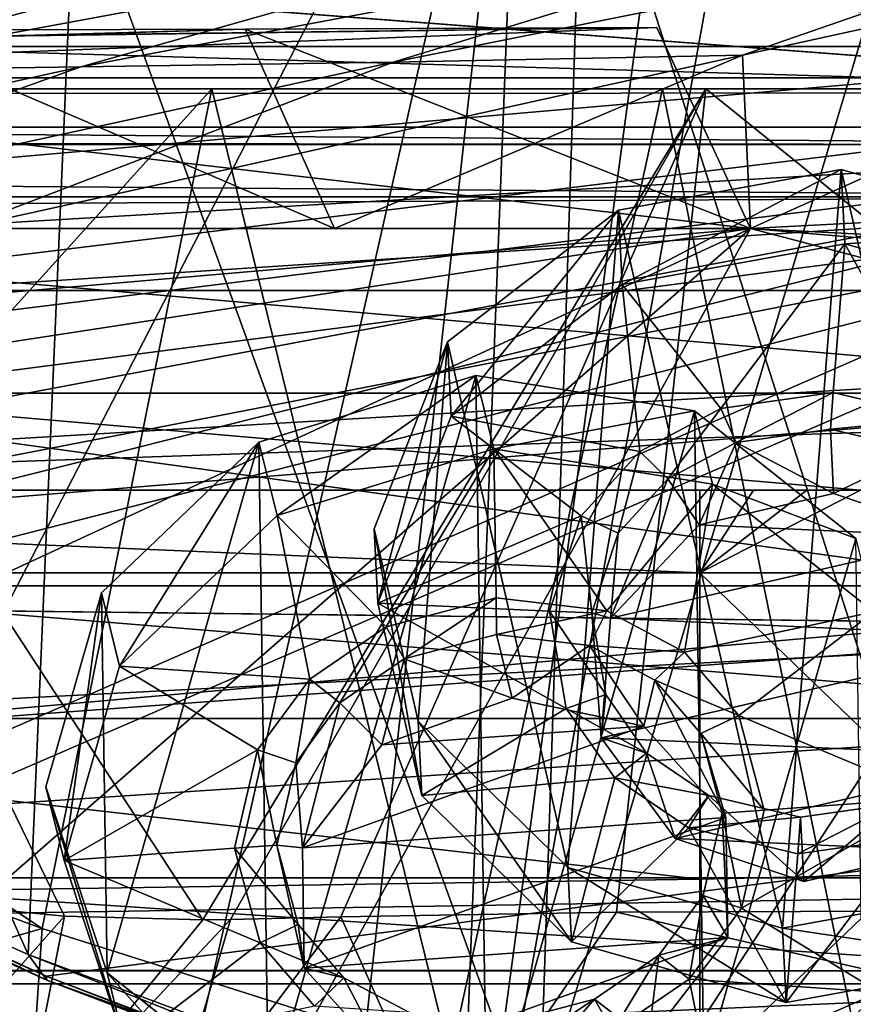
# Model space of a CAD drawing. Header units: metres. Extents: x -1004 to 0, y -808 to 0.
# Tile 83 of 160: x -569 to -527, y -98 to -49. Entities that reach past the tile are written whole.
import ezdxf

# ---------------------------------------------------------------- set-up
doc = ezdxf.new("R2010")
doc.units = ezdxf.units.M

msp = doc.modelspace()

# ---------------------------------------------------------------- linework, layer by layer
at = {"layer": 'None'}
for points in [[(-491.15625, -116.577606, 1985.75293), (-546.876587, -118.072487, 1979.189331), (-486.961456, -26.276386, 1933.765869)], [(-486.961456, -26.276386, 1933.765869), (-546.876587, -118.072487, 1979.189331), (-519.606262, -26.977951, 1930.408691)], [(-546.876587, -118.072487, 1979.189331), (-530.486938, -27.4517, 1928.910156), (-519.606262, -26.977951, 1930.408691)], [(-546.876587, -118.072487, 1979.189331), (-534.724548, -27.63625, 1928.327026), (-530.486938, -27.4517, 1928.910156)], [(-543.370056, -28.105516, 1926.987183), (-534.724548, -27.63625, 1928.327026), (-546.876587, -118.072487, 1979.189331)], [(-563.828979, -118.351624, 1976.31604), (-587.837097, -114.055832, 1971.532593), (-543.370056, -28.105516, 1926.987183)], [(-543.370056, -28.105516, 1926.987183), (-587.837097, -114.055832, 1971.532593), (-573.681213, -30.273012, 1923.938354)], [(-553.376404, -118.378174, 1978.136597), (-563.828979, -118.351624, 1976.31604), (-543.370056, -28.105516, 1926.987183)], [(-553.376404, -118.378174, 1978.136597), (-543.370056, -28.105516, 1926.987183), (-546.876587, -118.072487, 1979.189331)], [(-516.103577, -113.043777, 1549.877075), (-540.365723, -37.208141, 1504.852417), (-514.229553, -34.492359, 1504.564087)], [(-542.590515, -105.167236, 1544.025391), (-565.839478, -41.072617, 1505.358643), (-540.365723, -37.208141, 1504.852417)], [(-516.103577, -113.043777, 1549.877075), (-542.590515, -105.167236, 1544.025391), (-540.365723, -37.208141, 1504.852417)], [(-568.185486, -95.664284, 1536.789795), (-590.469238, -45.978783, 1506.066406), (-565.839478, -41.072617, 1505.358643)], [(-542.590515, -105.167236, 1544.025391), (-568.185486, -95.664284, 1536.789795), (-565.839478, -41.072617, 1505.358643)], [(-943.0271, -42.2672, 2063.060059), (-943.0271, -52.26717, 2063.060059), (-61.027081, -42.267323, 2063.060059)], [(-61.027081, -42.267323, 163.059998), (-61.026958, -52.26717, 163.059998), (-943.0271, -42.2672, 163.059998)], [(-943.0271, -42.2672, 163.059998), (-61.026958, -52.26717, 163.059998), (-943.0271, -52.26717, 163.059998)], [(-943.0271, -52.26717, 2063.060059), (-61.026958, -52.26717, 2063.060059), (-61.027081, -42.267323, 2063.060059)], [(-531.962463, -59.26767, 664.851257), (-493.932129, -42.133965, 665.300049), (-532.367065, -50.582142, 752.126038)], [(-532.367065, -50.582142, 752.126038), (-493.932129, -42.133965, 665.300049), (-510.966644, -43.151928, 752.164856)], [(-531.962463, -59.26767, 664.851257), (-249.112656, -44.404568, 665.240845), (-493.932129, -42.133965, 665.300049)], [(-549.880676, -50.922192, 840.530823), (-510.966644, -43.151928, 752.164856), (-526.936462, -43.882565, 840.587891)], [(-549.880676, -50.922192, 840.530823), (-532.367065, -50.582142, 752.126038), (-510.966644, -43.151928, 752.164856)], [(-565.556519, -51.155064, 929.404419), (-526.936462, -43.882565, 840.587891), (-541.646301, -44.393211, 929.501648)], [(-565.556519, -51.155064, 929.404419), (-549.880676, -50.922192, 840.530823), (-526.936462, -43.882565, 840.587891)], [(-579.284485, -51.357437, 1018.679382), (-541.646301, -44.393211, 929.501648), (-554.943909, -44.781681, 1018.80188)], [(-579.284485, -51.357437, 1018.679382), (-565.556519, -51.155064, 929.404419), (-541.646301, -44.393211, 929.501648)], [(-249.112656, -44.404568, 665.240845), (-531.962463, -59.26767, 664.851257), (-202.874207, -76.227615, 664.407471)], [(-554.943909, -44.781681, 1018.80188), (-566.714172, -45.04195, 1108.377075), (-590.998535, -51.500629, 1108.280396)], [(-590.998535, -51.500629, 1108.280396), (-579.284485, -51.357437, 1018.679382), (-554.943909, -44.781681, 1018.80188)], [(-566.714172, -45.04195, 1108.377075), (-600.585144, -51.613518, 1198.142944), (-590.998535, -51.500629, 1108.280396)], [(-566.714172, -45.04195, 1108.377075), (-576.741516, -45.189137, 1198.142944), (-600.585144, -51.613518, 1198.142944)], [(-568.185486, -95.664284, 1536.789795), (-592.798096, -84.690819, 1528.295776), (-590.469238, -45.978783, 1506.066406)], [(-637.780579, -48.406116, 1607.5177), (-349.237091, -56.875664, 1607.294556), (-354.224518, -48.323433, 1607.518677)], [(-637.81189, -58.361294, 1607.256836), (-349.237091, -56.875664, 1607.294556), (-637.780579, -48.406116, 1607.5177)], [(-536.658386, -49.186813, 665.115295), (-598.609192, -51.553875, 665.053223), (-531.962463, -59.26767, 664.851257)], [(-598.609192, -51.553875, 665.053223), (-536.658386, -49.186813, 665.115295), (-568.627563, -49.596165, 669.21405)], [(-557.3125, -49.267498, 751.752747), (-593.479553, -50.364639, 784.363281), (-569.648926, -49.626377, 673.613342)], [(-557.3125, -49.267498, 751.752747), (-575.970032, -49.323639, 840.123596), (-593.479553, -50.364639, 784.363281)], [(-557.3125, -49.267498, 751.752747), (-552.836975, -59.267281, 752.076111), (-575.970032, -49.323639, 840.123596)], [(-552.836975, -59.267281, 752.076111), (-571.608765, -59.26725, 840.505432), (-575.970032, -49.323639, 840.123596)], [(-536.658386, -49.186813, 665.115295), (-569.648926, -49.626377, 673.613342), (-568.627563, -49.596165, 669.21405)], [(-536.658386, -49.186813, 665.115295), (-557.3125, -49.267498, 751.752747), (-569.648926, -49.626377, 673.613342)], [(-536.658386, -49.186813, 665.115295), (-531.962463, -59.26767, 664.851257), (-557.3125, -49.267498, 751.752747)], [(-531.962463, -59.26767, 664.851257), (-552.836975, -59.267281, 752.076111), (-557.3125, -49.267498, 751.752747)], [(-571.608765, -59.26725, 840.505432), (-532.367065, -50.582142, 752.126038), (-549.880676, -50.922192, 840.530823)], [(-571.608765, -59.26725, 840.505432), (-552.836975, -59.267281, 752.076111), (-532.367065, -50.582142, 752.126038)], [(-552.836975, -59.267281, 752.076111), (-531.962463, -59.26767, 664.851257), (-532.367065, -50.582142, 752.126038)], [(-602.270325, -59.267185, 1018.670715), (-565.556519, -51.155064, 929.404419), (-579.284485, -51.357437, 1018.679382)], [(-602.270325, -59.267185, 1018.670715), (-588.097656, -59.249554, 929.388733), (-565.556519, -51.155064, 929.404419)], [(-588.097656, -59.249554, 929.388733), (-549.880676, -50.922192, 840.530823), (-565.556519, -51.155064, 929.404419)], [(-588.097656, -59.249554, 929.388733), (-571.608765, -59.26725, 840.505432), (-549.880676, -50.922192, 840.530823)], [(-598.609192, -51.553875, 665.053223), (-659.932678, -70.278816, 664.562744), (-531.962463, -59.26767, 664.851257)], [(-782.598877, -52.26717, 2039.088379), (-481.596069, -52.26717, 2033.802246), (-943.0271, -52.26717, 2063.060059)], [(-481.596069, -52.26717, 2033.802246), (-428.863464, -52.26717, 2035.059937), (-943.0271, -52.26717, 2063.060059)], [(-943.0271, -52.26717, 2063.060059), (-428.863464, -52.26717, 2035.059937), (-61.026958, -52.26717, 2063.060059)], [(-61.026958, -52.26717, 163.059998), (-407.772705, -52.26717, 179.05925), (-943.0271, -52.26717, 163.059998)], [(-407.772705, -52.26717, 179.05925), (-428.346069, -52.26717, 179.737396), (-943.0271, -52.26717, 163.059998)], [(-943.0271, -52.26717, 163.059998), (-428.346069, -52.26717, 179.737396), (-449.178162, -52.26717, 181.812668)], [(-449.178162, -52.26717, 181.812668), (-470.251709, -52.26717, 185.372299), (-943.0271, -52.26717, 163.059998)], [(-470.251709, -52.26717, 185.372299), (-763.151001, -52.26717, 196.518036), (-943.0271, -52.26717, 163.059998)], [(-710.175232, -52.26717, 2028.442627), (-534.209045, -52.26717, 2030.036865), (-782.598877, -52.26717, 2039.088379)], [(-534.209045, -52.26717, 2030.036865), (-481.596069, -52.26717, 2033.802246), (-782.598877, -52.26717, 2039.088379)], [(-470.251709, -52.26717, 185.372299), (-491.851715, -52.26717, 190.612167), (-763.151001, -52.26717, 196.518036)], [(-491.851715, -52.26717, 190.612167), (-735.55072, -52.26717, 199.387146), (-763.151001, -52.26717, 196.518036)], [(-735.55072, -52.26717, 199.387146), (-491.851715, -52.26717, 190.612167), (-707.955811, -52.26717, 203.017151)], [(-586.582764, -52.26717, 2023.772217), (-534.209045, -52.26717, 2030.036865), (-710.175232, -52.26717, 2028.442627)], [(-491.851715, -52.26717, 190.612167), (-513.955444, -52.26717, 197.745865), (-707.955811, -52.26717, 203.017151)], [(-707.955811, -52.26717, 203.017151), (-513.955444, -52.26717, 197.745865), (-680.806824, -52.26717, 207.461563)], [(-513.955444, -52.26717, 197.745865), (-651.291992, -52.26717, 213.479858), (-680.806824, -52.26717, 207.461563)], [(-513.955444, -52.26717, 197.745865), (-536.378601, -52.26717, 206.962265), (-651.291992, -52.26717, 213.479858)], [(-536.378601, -52.26717, 206.962265), (-630.95813, -52.26717, 218.463608), (-651.291992, -52.26717, 213.479858)], [(-536.378601, -52.26717, 206.962265), (-558.9823, -52.26717, 218.480057), (-630.95813, -52.26717, 218.463608)], [(-558.9823, -52.26717, 218.480057), (-605.47699, -52.26717, 225.682297), (-630.95813, -52.26717, 218.463608)], [(-558.9823, -52.26717, 218.480057), (-581.403381, -52.26717, 232.403809), (-605.47699, -52.26717, 225.682297)], [(-573.285706, -93.071762, 2018.345337), (-566.371765, -93.735229, 2019.120239), (-586.582764, -52.26717, 2023.772217)], [(-566.371765, -93.735229, 2019.120239), (-559.433289, -93.917221, 2019.939453), (-586.582764, -52.26717, 2023.772217)], [(-586.582764, -52.26717, 2023.772217), (-559.433289, -93.917221, 2019.939453), (-534.209045, -52.26717, 2030.036865)], [(-558.9823, -52.26717, 218.480057), (-567.48938, -94.348671, 228.07338), (-585.999634, -82.12085, 238.878784)], [(-585.999634, -82.12085, 238.878784), (-581.403381, -52.26717, 232.403809), (-558.9823, -52.26717, 218.480057)], [(-547.02594, -100.833397, 217.470978), (-567.48938, -94.348671, 228.07338), (-558.9823, -52.26717, 218.480057)], [(-559.433289, -93.917221, 2019.939453), (-558.037903, -93.895638, 2020.109131), (-534.209045, -52.26717, 2030.036865)], [(-536.378601, -52.26717, 206.962265), (-547.02594, -100.833397, 217.470978), (-558.9823, -52.26717, 218.480057)], [(-534.209045, -52.26717, 2030.036865), (-558.037903, -93.895638, 2020.109131), (-552.515259, -93.777779, 2020.768677)], [(-552.515259, -93.777779, 2020.768677), (-538.695923, -93.536446, 2022.285767), (-534.209045, -52.26717, 2030.036865)], [(-525.307251, -106.640076, 208.21962), (-547.02594, -100.833397, 217.470978), (-536.378601, -52.26717, 206.962265)], [(-534.209045, -52.26717, 2030.036865), (-538.695923, -93.536446, 2022.285767), (-483.344055, -93.33699, 2026.466919)], [(-513.955444, -52.26717, 197.745865), (-525.307251, -106.640076, 208.21962), (-536.378601, -52.26717, 206.962265)], [(-481.596069, -52.26717, 2033.802246), (-534.209045, -52.26717, 2030.036865), (-483.344055, -93.33699, 2026.466919)], [(-637.81189, -58.361294, 1607.256836), (-615.470276, -72.550049, 1606.88501), (-349.237091, -56.875664, 1607.294556)], [(-615.470276, -72.550049, 1606.88501), (-341.576477, -63.148872, 1607.130249), (-349.237091, -56.875664, 1607.294556)], [(-680.822693, -82.096756, 664.253174), (-670.037964, -123.145065, 663.178101), (-531.962463, -59.26767, 664.851257)], [(-531.962463, -59.26767, 664.851257), (-659.932678, -70.278816, 664.562744), (-680.822693, -82.096756, 664.253174)], [(-670.037964, -123.145065, 663.178101), (-631.364441, -146.148254, 662.575684), (-531.962463, -59.26767, 664.851257)], [(-531.962463, -59.26767, 664.851257), (-631.364441, -146.148254, 662.575684), (-594.247375, -171.585114, 661.909546)], [(-594.247375, -171.585114, 661.909546), (-196.308548, -147.470947, 662.541565), (-531.962463, -59.26767, 664.851257)], [(-196.308548, -147.470947, 662.541565), (-191.884094, -88.40519, 664.088562), (-531.962463, -59.26767, 664.851257)], [(-531.962463, -59.26767, 664.851257), (-191.884094, -88.40519, 664.088562), (-202.874207, -76.227615, 664.407471)], [(-615.470276, -72.550049, 1606.88501), (-591.933105, -85.384491, 1606.548584), (-341.576477, -63.148872, 1607.130249)], [(-591.933105, -85.384491, 1606.548584), (-332.205414, -66.348167, 1607.047974), (-341.576477, -63.148872, 1607.130249)], [(-591.933105, -85.384491, 1606.548584), (-567.294678, -96.737617, 1606.251099), (-332.205414, -66.348167, 1607.047974)], [(-567.294678, -96.737617, 1606.251099), (-541.695801, -106.479683, 1605.995728), (-332.205414, -66.348167, 1607.047974)], [(-332.205414, -66.348167, 1607.047974), (-541.695801, -106.479683, 1605.995728), (-272.857819, -102.921715, 1606.087891)], [(-567.48938, -94.348671, 228.07338), (-586.793945, -87.279961, 239.997757), (-585.999634, -82.12085, 238.878784)], [(-592.798096, -84.690819, 1528.295776), (-567.253906, -96.950066, 1572.272095), (-591.986511, -85.71357, 1568.000854)], [(-592.798096, -84.690819, 1528.295776), (-568.185486, -95.664284, 1536.789795), (-567.253906, -96.950066, 1572.272095)], [(-591.986511, -85.71357, 1568.000854), (-567.294678, -96.737617, 1606.251099), (-591.933105, -85.384491, 1606.548584)], [(-591.986511, -85.71357, 1568.000854), (-567.253906, -96.950066, 1572.272095), (-567.294678, -96.737617, 1606.251099)], [(-586.793945, -87.279961, 239.997757), (-567.48938, -94.348671, 228.07338), (-589.073486, -100.586571, 243.009766)], [(-566.371765, -93.735229, 2019.120239), (-573.285706, -93.071762, 2018.345337), (-575.681335, -104.211815, 1995.665405)], [(-575.681335, -104.211815, 1995.665405), (-568.604858, -105.142845, 1996.812866), (-566.371765, -93.735229, 2019.120239)], [(-568.604858, -105.142845, 1996.812866), (-559.433289, -93.917221, 2019.939453), (-566.371765, -93.735229, 2019.120239)], [(-561.471497, -105.659294, 1997.937988), (-552.515259, -93.777779, 2020.768677), (-558.037903, -93.895638, 2020.109131)], [(-552.515259, -93.777779, 2020.768677), (-561.471497, -105.659294, 1997.937988), (-547.116455, -105.857063, 2000.052002)], [(-538.695923, -93.536446, 2022.285767), (-552.515259, -93.777779, 2020.768677), (-547.116455, -105.857063, 2000.052002)], [(-538.695923, -93.536446, 2022.285767), (-547.116455, -105.857063, 2000.052002), (-489.494446, -104.841095, 2005.911987)], [(-483.344055, -93.33699, 2026.466919), (-538.695923, -93.536446, 2022.285767), (-489.494446, -104.841095, 2005.911987)], [(-568.604858, -105.142845, 1996.812866), (-561.471497, -105.659294, 1997.937988), (-558.037903, -93.895638, 2020.109131)], [(-558.037903, -93.895638, 2020.109131), (-559.433289, -93.917221, 2019.939453), (-568.604858, -105.142845, 1996.812866)], [(-567.48938, -94.348671, 228.07338), (-568.516724, -109.58007, 230.279831), (-589.073486, -100.586571, 243.009766)], [(-567.48938, -94.348671, 228.07338), (-547.02594, -100.833397, 217.470978), (-568.516724, -109.58007, 230.279831)], [(-568.185486, -95.664284, 1536.789795), (-541.804932, -106.1166, 1560.045898), (-567.253906, -96.950066, 1572.272095)], [(-568.185486, -95.664284, 1536.789795), (-542.590515, -105.167236, 1544.025391), (-541.804932, -106.1166, 1560.045898)], [(-567.253906, -96.950066, 1572.272095), (-541.381104, -106.788078, 1591.716919), (-567.294678, -96.737617, 1606.251099)], [(-567.294678, -96.737617, 1606.251099), (-541.381104, -106.788078, 1591.716919), (-541.695801, -106.479683, 1605.995728)], [(-567.253906, -96.950066, 1572.272095), (-541.804932, -106.1166, 1560.045898), (-541.677063, -106.562248, 1575.879883)], [(-541.381104, -106.788078, 1591.716919), (-567.253906, -96.950066, 1572.272095), (-541.677063, -106.562248, 1575.879883)]]:
    msp.add_3dface(points, dxfattribs=at)
at = {"layer": 'None012310'}
for points in [[(-13.018654, -13.016087, 2065.279785), (-991.018677, -13.016087, 2065.279785), (-51.716675, -51.714104, 2065.279785)], [(-51.716675, -51.714104, 2065.279785), (-991.018677, -13.016087, 2065.279785), (-952.320618, -51.714104, 2065.279785)], [(-16.018654, -16.016087, 2063.023682), (-949.849792, -54.184963, 2063.023682), (-988.018677, -16.016087, 2063.023682)], [(-54.187531, -54.184963, 2063.023682), (-949.849792, -54.184963, 2063.023682), (-16.018654, -16.016087, 2063.023682)], [(-51.716675, -51.714104, 2065.279785), (-952.320618, -51.714104, 2065.279785), (-502.018646, -55.05748, 2077.158447)], [(-502.018646, -55.05748, 2077.158447), (-952.320618, -51.714104, 2065.279785), (-949.259888, -54.774872, 2076.154297)], [(-502.018646, -57.672649, 2075.415039), (-949.849792, -54.184963, 2063.023682), (-54.187531, -54.184963, 2063.023682)], [(-502.018646, -57.672649, 2075.415039), (-946.362122, -57.672649, 2075.415039), (-949.849792, -54.184963, 2063.023682)], [(-949.259888, -54.774872, 2076.154297), (-948.977234, -55.05748, 2077.158447), (-502.018646, -55.05748, 2077.158447)], [(-948.977234, -55.05748, 2077.158447), (-942.573914, -80.740601, 2094.278809), (-502.018646, -55.05748, 2077.158447)], [(-942.573914, -80.740601, 2094.278809), (-932.118103, -108.3162, 2112.660645), (-502.018646, -55.05748, 2077.158447)], [(-502.018646, -55.05748, 2077.158447), (-932.118103, -108.3162, 2112.660645), (-918.387695, -133.430511, 2129.401611)], [(-918.387695, -133.430511, 2129.401611), (-901.755127, -155.084702, 2143.836426), (-502.018646, -55.05748, 2077.158447)], [(-901.755127, -155.084702, 2143.836426), (-820.791748, -194.333847, 2169.999756), (-502.018646, -55.05748, 2077.158447)], [(-502.018646, -55.05748, 2077.158447), (-820.791748, -194.333847, 2169.999756), (-502.018646, -194.333847, 2169.999756)], [(-502.018646, -57.672649, 2075.415039), (-939.278992, -86.006744, 2094.30249), (-946.362122, -57.672649, 2075.415039)], [(-928.7276, -113.098167, 2112.361572), (-939.278992, -86.006744, 2094.30249), (-502.018646, -57.672649, 2075.415039)], [(-914.9198, -137.676178, 2128.745361), (-928.7276, -113.098167, 2112.361572), (-502.018646, -57.672649, 2075.415039)], [(-502.018646, -57.672649, 2075.415039), (-898.363892, -158.604187, 2142.695801), (-914.9198, -137.676178, 2128.745361)], [(-820.791748, -195.279739, 2167.143799), (-898.363892, -158.604187, 2142.695801), (-502.018646, -57.672649, 2075.415039)], [(-502.018646, -195.279739, 2167.143799), (-820.791748, -195.279739, 2167.143799), (-502.018646, -57.672649, 2075.415039)]]:
    msp.add_3dface(points, dxfattribs=at)
at = {"layer": 'None012314'}
for points in [[(-233.311279, -124.02623, 1633.36084), (-632.336914, -96.123642, 1633.36084), (-632.397461, -96.989761, 1638.284912)], [(-632.336914, -96.123642, 1633.36084), (-233.311279, -124.02623, 1633.36084), (-572.498474, -100.529236, 1632.846069)], [(-233.371841, -124.892357, 1638.284912), (-632.397461, -96.989761, 1638.284912), (-632.72522, -101.676781, 1639.994995)], [(-233.371841, -124.892357, 1638.284912), (-233.311279, -124.02623, 1633.36084), (-632.397461, -96.989761, 1638.284912)]]:
    msp.add_3dface(points, dxfattribs=at)
at = {"layer": 'None012318'}
for points in [[(-459.516602, -77.184326, 2175), (-744.516602, -77.184326, 2175), (-459.516602, -4.81608, 2175)], [(-744.516602, -77.184326, 2175), (-744.516602, -4.81608, 2175), (-459.516602, -4.81608, 2175)], [(-516.458374, -36.654819, 2239), (-642.176575, -36.654819, 2239), (-642.176575, -62.373013, 2239)], [(-516.458374, -62.373013, 2239), (-516.458374, -36.654819, 2239), (-642.176575, -62.373013, 2239)], [(-632.176575, -72.373016, 2239), (-526.458374, -72.373016, 2239), (-642.176575, -62.373013, 2239)], [(-642.176575, -62.373013, 2239), (-526.458374, -72.373016, 2239), (-516.458374, -62.373013, 2239)], [(-534.516602, -76.529678, 2255), (-632.176575, -72.373016, 2255), (-669.516602, -76.529678, 2255)], [(-534.516602, -76.529678, 2255), (-534.516602, -72.373016, 2255), (-632.176575, -72.373016, 2255)], [(-632.176575, -72.373016, 2255), (-534.516602, -72.373016, 2255), (-632.176575, -72.373016, 2239)], [(-534.516602, -72.373016, 2255), (-526.458374, -72.373016, 2239), (-632.176575, -72.373016, 2239)], [(-531.826477, -72.373016, 2254.954834), (-529.139343, -72.373016, 2254.819092), (-534.516602, -72.373016, 2255)], [(-529.139343, -72.373016, 2254.819092), (-526.458374, -72.373016, 2254.593018), (-534.516602, -72.373016, 2255)], [(-534.516602, -72.373016, 2255), (-526.458374, -72.373016, 2254.593018), (-526.458374, -72.373016, 2239)], [(-526.458374, -72.373016, 2254.593018), (-534.516602, -76.529678, 2255), (-518.939514, -76.529678, 2253.46875)], [(-526.458374, -72.373016, 2254.593018), (-529.139343, -72.373016, 2254.819092), (-534.516602, -76.529678, 2255)], [(-529.139343, -72.373016, 2254.819092), (-531.826477, -72.373016, 2254.954834), (-534.516602, -76.529678, 2255)], [(-534.516602, -76.529678, 2255), (-531.826477, -72.373016, 2254.954834), (-534.516602, -72.373016, 2255)], [(-534.516602, -76.529678, 2255), (-669.516602, -76.529678, 2255), (-534.516602, -91.880051, 2253.513428)], [(-669.516602, -76.529678, 2255), (-669.516602, -93.896667, 2253.092285), (-534.516602, -91.880051, 2253.513428)], [(-518.939514, -76.529678, 2253.46875), (-534.516602, -76.529678, 2255), (-518.94165, -91.536652, 2252.009521)], [(-534.516602, -76.529678, 2255), (-534.516602, -91.880051, 2253.513428), (-518.94165, -91.536652, 2252.009521)], [(-743.063965, -91.819672, 2175), (-744.516602, -77.184326, 2175), (-459.516602, -77.184326, 2175)], [(-460.969238, -91.819672, 2175), (-743.063965, -91.819672, 2175), (-459.516602, -77.184326, 2175)], [(-518.94165, -91.536652, 2252.009521), (-534.516602, -91.880051, 2253.513428), (-534.516602, -106.659958, 2249.109131)], [(-534.516602, -106.659958, 2249.109131), (-518.94165, -106.00563, 2247.710938), (-518.94165, -91.536652, 2252.009521)], [(-741.991882, -96.408707, 2175), (-743.063965, -91.819672, 2175), (-460.969238, -91.819672, 2175)], [(-462.061188, -96.483032, 2175), (-741.991882, -96.408707, 2175), (-460.969238, -91.819672, 2175)], [(-534.516602, -91.880051, 2253.513428), (-669.516602, -93.896667, 2253.092285), (-534.516602, -106.659958, 2249.109131)], [(-669.516602, -93.896667, 2253.092285), (-669.516602, -106.584854, 2249.139648), (-534.516602, -106.659958, 2249.109131)], [(-741.971985, -96.483032, 2175), (-741.991882, -96.408707, 2175), (-462.061188, -96.483032, 2175)], [(-738.786621, -105.890388, 2175), (-741.971985, -96.483032, 2175), (-462.061188, -96.483032, 2175)], [(-462.061188, -96.483032, 2175), (-462.081146, -96.557335, 2175), (-738.786621, -105.890388, 2175)], [(-462.081146, -96.557335, 2175), (-465.246552, -105.890388, 2175), (-738.786621, -105.890388, 2175)]]:
    msp.add_3dface(points, dxfattribs=at)
at = {"layer": 'None012320'}
for points in [[(-705.045715, -50.148556, 2094.256104), (-705.045715, -33.830963, 2100.195313), (-505.045715, -50.148556, 2094.256104)], [(-705.045715, -33.830963, 2100.195313), (-505.045715, -33.830963, 2100.195313), (-505.045715, -50.148556, 2094.256104)], [(-505.045715, -50.148556, 2192.737061), (-505.045715, -33.830963, 2186.797852), (-705.045715, -50.148556, 2192.737061)], [(-505.045715, -33.830963, 2186.797852), (-705.045715, -33.830963, 2186.797852), (-705.045715, -50.148556, 2192.737061)], [(-705.045715, -67.513374, 2094.256104), (-705.045715, -50.148556, 2094.256104), (-505.045715, -67.513374, 2094.256104)], [(-705.045715, -50.148556, 2094.256104), (-505.045715, -50.148556, 2094.256104), (-505.045715, -67.513374, 2094.256104)], [(-505.045715, -67.513374, 2192.737061), (-505.045715, -50.148556, 2192.737061), (-705.045715, -67.513374, 2192.737061)], [(-505.045715, -50.148556, 2192.737061), (-705.045715, -50.148556, 2192.737061), (-705.045715, -67.513374, 2192.737061)], [(-705.045715, -83.830963, 2100.195313), (-705.045715, -67.513374, 2094.256104), (-505.045715, -83.830963, 2100.195313)], [(-705.045715, -67.513374, 2094.256104), (-505.045715, -67.513374, 2094.256104), (-505.045715, -83.830963, 2100.195313)], [(-505.045715, -83.830963, 2186.797852), (-505.045715, -67.513374, 2192.737061), (-705.045715, -83.830963, 2186.797852)], [(-505.045715, -67.513374, 2192.737061), (-705.045715, -67.513374, 2192.737061), (-705.045715, -83.830963, 2186.797852)], [(-705.045715, -97.133186, 2111.357178), (-705.045715, -83.830963, 2100.195313), (-505.045715, -97.133186, 2111.357178)], [(-705.045715, -83.830963, 2100.195313), (-505.045715, -83.830963, 2100.195313), (-505.045715, -97.133186, 2111.357178)], [(-505.045715, -97.133186, 2175.635986), (-505.045715, -83.830963, 2186.797852), (-705.045715, -97.133186, 2175.635986)], [(-505.045715, -83.830963, 2186.797852), (-705.045715, -83.830963, 2186.797852), (-705.045715, -97.133186, 2175.635986)], [(-705.045715, -105.815598, 2126.395508), (-705.045715, -97.133186, 2111.357178), (-505.045715, -105.815598, 2126.395508)], [(-705.045715, -97.133186, 2111.357178), (-505.045715, -97.133186, 2111.357178), (-505.045715, -105.815598, 2126.395508)], [(-505.045715, -105.815598, 2160.597656), (-505.045715, -97.133186, 2175.635986), (-705.045715, -105.815598, 2160.597656)], [(-505.045715, -97.133186, 2175.635986), (-705.045715, -97.133186, 2175.635986), (-705.045715, -105.815598, 2160.597656)]]:
    msp.add_3dface(points, dxfattribs=at)
at = {"layer": 'None012330'}
for points in [[(-556.61731, -69.969391, 1951.744995), (-545.736389, -66.630638, 1951.36377), (-555.712402, -73.650055, 1945.336914)], [(-545.736389, -66.630638, 1951.36377), (-556.61731, -69.969391, 1951.744995), (-556.143433, -102.980293, 1970.772827)], [(-545.189209, -104.748344, 1973.335205), (-545.736389, -66.630638, 1951.36377), (-556.143433, -102.980293, 1970.772827)], [(-545.736389, -66.630638, 1951.36377), (-544.831482, -70.311302, 1944.955688), (-555.712402, -73.650055, 1945.336914)], [(-544.831482, -70.311302, 1944.955688), (-545.736389, -66.630638, 1951.36377), (-534.782104, -68.398689, 1953.926147)], [(-534.782104, -68.398689, 1953.926147), (-545.736389, -66.630638, 1951.36377), (-545.189209, -104.748344, 1973.335205)], [(-534.308289, -101.409592, 1972.953979), (-534.782104, -68.398689, 1953.926147), (-545.189209, -104.748344, 1973.335205)], [(-533.877258, -72.079361, 1947.518188), (-544.831482, -70.311302, 1944.955688), (-534.782104, -68.398689, 1953.926147)], [(-533.877258, -72.079361, 1947.518188), (-534.782104, -68.398689, 1953.926147), (-526.689758, -74.799805, 1958.745605)], [(-526.689758, -74.799805, 1958.745605), (-534.782104, -68.398689, 1953.926147), (-534.308289, -101.409592, 1972.953979)], [(-564.509399, -77.520332, 1954.967651), (-556.61731, -69.969391, 1951.744995), (-563.604492, -81.200996, 1948.55957)], [(-556.61731, -69.969391, 1951.744995), (-564.509399, -77.520332, 1954.967651), (-564.23584, -96.579185, 1965.953369)], [(-556.143433, -102.980293, 1970.772827), (-556.61731, -69.969391, 1951.744995), (-564.23584, -96.579185, 1965.953369)], [(-556.61731, -69.969391, 1951.744995), (-555.712402, -73.650055, 1945.336914), (-563.604492, -81.200996, 1948.55957)], [(-555.712402, -73.650055, 1945.336914), (-544.831482, -70.311302, 1944.955688), (-550.245117, -79.232796, 1949.315674)], [(-544.831482, -70.311302, 1944.955688), (-544.724304, -77.77932, 1949.260376), (-550.245117, -79.232796, 1949.315674)], [(-544.724304, -77.77932, 1949.260376), (-544.831482, -70.311302, 1944.955688), (-539.173157, -78.43634, 1950.421631)], [(-544.831482, -70.311302, 1944.955688), (-533.877258, -72.079361, 1947.518188), (-539.173157, -78.43634, 1950.421631)], [(-539.173157, -78.43634, 1950.421631), (-533.877258, -72.079361, 1947.518188), (-535.285645, -80.498741, 1952.155151)], [(-533.877258, -72.079361, 1947.518188), (-525.784851, -78.480469, 1952.337524), (-535.285645, -80.498741, 1952.155151)], [(-525.784851, -78.480469, 1952.337524), (-533.877258, -72.079361, 1947.518188), (-526.689758, -74.799805, 1958.745605)], [(-563.604492, -81.200996, 1948.55957), (-555.712402, -73.650055, 1945.336914), (-554.06543, -81.849648, 1950.279175)], [(-555.712402, -73.650055, 1945.336914), (-550.245117, -79.232796, 1949.315674), (-554.06543, -81.849648, 1950.279175)], [(-526.416199, -93.858658, 1969.731323), (-526.689758, -74.799805, 1958.745605), (-534.308289, -101.409592, 1972.953979)], [(-567.297974, -87.260193, 1960.168335), (-564.509399, -77.520332, 1954.967651), (-566.393066, -90.940857, 1953.760254)], [(-564.23584, -96.579185, 1965.953369), (-564.509399, -77.520332, 1954.967651), (-567.297974, -87.260193, 1960.168335)], [(-564.509399, -77.520332, 1954.967651), (-563.604492, -81.200996, 1948.55957), (-566.393066, -90.940857, 1953.760254)], [(-550.245117, -79.232796, 1949.315674), (-544.724304, -77.77932, 1949.260376), (-549.329407, -80.837021, 1950.366455)], [(-544.724304, -77.77932, 1949.260376), (-544.697876, -79.620293, 1950.321533), (-549.329407, -80.837021, 1950.366455)], [(-544.697876, -79.620293, 1950.321533), (-544.724304, -77.77932, 1949.260376), (-539.173157, -78.43634, 1950.421631)], [(-540.041016, -80.168861, 1951.294312), (-544.697876, -79.620293, 1950.321533), (-539.173157, -78.43634, 1950.421631)], [(-540.041016, -80.168861, 1951.294312), (-539.173157, -78.43634, 1950.421631), (-535.285645, -80.498741, 1952.155151)], [(-535.285645, -80.498741, 1952.155151), (-525.784851, -78.480469, 1952.337524), (-532.556946, -83.669815, 1954.361938)], [(-525.784851, -78.480469, 1952.337524), (-522.722717, -87.799461, 1958.122681), (-532.556946, -83.669815, 1954.361938)], [(-554.06543, -81.849648, 1950.279175), (-550.245117, -79.232796, 1949.315674), (-552.555359, -83.044128, 1951.178589)], [(-550.245117, -79.232796, 1949.315674), (-549.329407, -80.837021, 1950.366455), (-552.555359, -83.044128, 1951.178589)], [(-549.329407, -80.837021, 1950.366455), (-544.697876, -79.620293, 1950.321533), (-543.913147, -82.812218, 1944.764404)], [(-540.041016, -80.168861, 1951.294312), (-543.913147, -82.812218, 1944.764404), (-544.697876, -79.620293, 1950.321533)], [(-537.323792, -84.205887, 1946.495361), (-543.913147, -82.812218, 1944.764404), (-540.041016, -80.168861, 1951.294312)], [(-536.758423, -81.907784, 1952.756592), (-540.041016, -80.168861, 1951.294312), (-535.285645, -80.498741, 1952.155151)], [(-536.758423, -81.907784, 1952.756592), (-537.323792, -84.205887, 1946.495361), (-540.041016, -80.168861, 1951.294312)], [(-552.555359, -83.044128, 1951.178589), (-549.329407, -80.837021, 1950.366455), (-550.448914, -85.150032, 1945.184326)], [(-550.448914, -85.150032, 1945.184326), (-549.329407, -80.837021, 1950.366455), (-543.913147, -82.812218, 1944.764404)], [(-536.758423, -81.907784, 1952.756592), (-535.285645, -80.498741, 1952.155151), (-532.556946, -83.669815, 1954.361938)], [(-566.393066, -90.940857, 1953.760254), (-563.604492, -81.200996, 1948.55957), (-556.697571, -85.406357, 1951.950439)], [(-563.604492, -81.200996, 1948.55957), (-554.06543, -81.849648, 1950.279175), (-556.697571, -85.406357, 1951.950439)], [(-556.697571, -85.406357, 1951.950439), (-554.06543, -81.849648, 1950.279175), (-554.775024, -86.047234, 1952.590088)], [(-554.06543, -81.849648, 1950.279175), (-552.555359, -83.044128, 1951.178589), (-554.775024, -86.047234, 1952.590088)], [(-533.197937, -88.786781, 1949.709229), (-537.323792, -84.205887, 1946.495361), (-536.758423, -81.907784, 1952.756592)], [(-534.457214, -84.585686, 1954.619751), (-536.758423, -81.907784, 1952.756592), (-532.556946, -83.669815, 1954.361938)], [(-534.457214, -84.585686, 1954.619751), (-533.197937, -88.786781, 1949.709229), (-536.758423, -81.907784, 1952.756592)], [(-550.448914, -85.150032, 1945.184326), (-543.913147, -82.812218, 1944.764404), (-537.323792, -84.205887, 1946.495361)], [(-554.434875, -90.314438, 1947.587769), (-554.775024, -86.047234, 1952.590088), (-552.555359, -83.044128, 1951.178589)], [(-554.434875, -90.314438, 1947.587769), (-552.555359, -83.044128, 1951.178589), (-550.448914, -85.150032, 1945.184326)], [(-534.457214, -84.585686, 1954.619751), (-532.556946, -83.669815, 1954.361938), (-531.278625, -88.414925, 1957.267944)], [(-532.556946, -83.669815, 1954.361938), (-522.722717, -87.799461, 1958.122681), (-531.278625, -88.414925, 1957.267944)], [(-554.434875, -90.314438, 1947.587769), (-537.323792, -84.205887, 1946.495361), (-533.197937, -88.786781, 1949.709229)], [(-554.434875, -90.314438, 1947.587769), (-550.448914, -85.150032, 1945.184326), (-537.323792, -84.205887, 1946.495361)], [(-533.387756, -88.566628, 1957.057251), (-534.457214, -84.585686, 1954.619751), (-531.278625, -88.414925, 1957.267944)], [(-533.197937, -88.786781, 1949.709229), (-534.457214, -84.585686, 1954.619751), (-533.387756, -88.566628, 1957.057251)], [(-556.697571, -85.406357, 1951.950439), (-557.837219, -90.325394, 1954.614868), (-566.393066, -90.940857, 1953.760254)], [(-557.837219, -90.325394, 1954.614868), (-556.697571, -85.406357, 1951.950439), (-555.728027, -90.17366, 1954.825684)], [(-556.697571, -85.406357, 1951.950439), (-554.775024, -86.047234, 1952.590088), (-555.728027, -90.17366, 1954.825684)], [(-555.728027, -90.17366, 1954.825684), (-554.775024, -86.047234, 1952.590088), (-554.434875, -90.314438, 1947.587769)], [(-564.23584, -96.579185, 1965.953369), (-567.297974, -87.260193, 1960.168335), (-563.330933, -100.25985, 1959.545288)], [(-567.297974, -87.260193, 1960.168335), (-566.393066, -90.940857, 1953.760254), (-563.330933, -100.25985, 1959.545288)], [(-522.722717, -87.799461, 1958.122681), (-532.418213, -93.333954, 1959.932495), (-531.278625, -88.414925, 1957.267944)], [(-522.722717, -87.799461, 1958.122681), (-525.511292, -97.539322, 1963.323242), (-532.418213, -93.333954, 1959.932495)], [(-554.348389, -96.337364, 1951.059448), (-554.434875, -90.314438, 1947.587769), (-533.197937, -88.786781, 1949.709229)], [(-554.348389, -96.337364, 1951.059448), (-533.197937, -88.786781, 1949.709229), (-533.111511, -94.8097, 1953.180908)], [(-534.34082, -92.693054, 1959.292847), (-533.387756, -88.566628, 1957.057251), (-532.418213, -93.333954, 1959.932495)], [(-533.111511, -94.8097, 1953.180908), (-533.387756, -88.566628, 1957.057251), (-534.34082, -92.693054, 1959.292847)], [(-533.387756, -88.566628, 1957.057251), (-531.278625, -88.414925, 1957.267944), (-532.418213, -93.333954, 1959.932495)], [(-533.111511, -94.8097, 1953.180908), (-533.197937, -88.786781, 1949.709229), (-533.387756, -88.566628, 1957.057251)], [(-557.837219, -90.325394, 1954.614868), (-556.558899, -95.070496, 1957.520874), (-566.393066, -90.940857, 1953.760254)], [(-557.837219, -90.325394, 1954.614868), (-555.728027, -90.17366, 1954.825684), (-554.65863, -94.154602, 1957.263184)], [(-556.558899, -95.070496, 1957.520874), (-557.837219, -90.325394, 1954.614868), (-554.65863, -94.154602, 1957.263184)], [(-554.65863, -94.154602, 1957.263184), (-555.728027, -90.17366, 1954.825684), (-554.348389, -96.337364, 1951.059448)], [(-554.348389, -96.337364, 1951.059448), (-555.728027, -90.17366, 1954.825684), (-554.434875, -90.314438, 1947.587769)], [(-566.393066, -90.940857, 1953.760254), (-556.558899, -95.070496, 1957.520874), (-563.330933, -100.25985, 1959.545288)], [(-536.560486, -95.696159, 1960.704346), (-534.34082, -92.693054, 1959.292847), (-535.050354, -96.890663, 1961.603638)], [(-536.560486, -95.696159, 1960.704346), (-533.111511, -94.8097, 1953.180908), (-534.34082, -92.693054, 1959.292847)], [(-534.34082, -92.693054, 1959.292847), (-532.418213, -93.333954, 1959.932495), (-535.050354, -96.890663, 1961.603638)], [(-525.511292, -97.539322, 1963.323242), (-535.050354, -96.890663, 1961.603638), (-532.418213, -93.333954, 1959.932495)], [(-556.558899, -95.070496, 1957.520874), (-554.65863, -94.154602, 1957.263184), (-552.357422, -96.832504, 1959.126343)], [(-552.357422, -96.832504, 1959.126343), (-554.65863, -94.154602, 1957.263184), (-554.348389, -96.337364, 1951.059448)], [(-525.511292, -97.539322, 1963.323242), (-526.416199, -93.858658, 1969.731323), (-534.308289, -101.409592, 1972.953979)], [(-556.558899, -95.070496, 1957.520874), (-553.830139, -98.241577, 1959.727661), (-563.330933, -100.25985, 1959.545288)], [(-553.830139, -98.241577, 1959.727661), (-556.558899, -95.070496, 1957.520874), (-552.357422, -96.832504, 1959.126343)], [(-550.222595, -100.918259, 1954.273193), (-554.348389, -96.337364, 1951.059448), (-533.111511, -94.8097, 1953.180908)], [(-550.222595, -100.918259, 1954.273193), (-533.111511, -94.8097, 1953.180908), (-537.097412, -99.974113, 1955.584351)], [(-537.097412, -99.974113, 1955.584351), (-533.111511, -94.8097, 1953.180908), (-536.560486, -95.696159, 1960.704346)], [(-539.786438, -97.903275, 1961.516479), (-536.560486, -95.696159, 1960.704346), (-538.870728, -99.507523, 1962.567261)], [(-539.786438, -97.903275, 1961.516479), (-537.097412, -99.974113, 1955.584351), (-536.560486, -95.696159, 1960.704346)], [(-536.560486, -95.696159, 1960.704346), (-535.050354, -96.890663, 1961.603638), (-538.870728, -99.507523, 1962.567261)], [(-556.143433, -102.980293, 1970.772827), (-564.23584, -96.579185, 1965.953369), (-555.238586, -106.660957, 1964.364746)], [(-564.23584, -96.579185, 1965.953369), (-563.330933, -100.25985, 1959.545288), (-555.238586, -106.660957, 1964.364746)], [(-552.357422, -96.832504, 1959.126343), (-554.348389, -96.337364, 1951.059448), (-550.222595, -100.918259, 1954.273193)], [(-553.830139, -98.241577, 1959.727661), (-552.357422, -96.832504, 1959.126343), (-549.074829, -98.571426, 1960.588623)], [(-549.074829, -98.571426, 1960.588623), (-552.357422, -96.832504, 1959.126343), (-550.222595, -100.918259, 1954.273193)], [(-533.403381, -105.090263, 1966.545898), (-538.870728, -99.507523, 1962.567261), (-535.050354, -96.890663, 1961.603638)], [(-525.511292, -97.539322, 1963.323242), (-533.403381, -105.090263, 1966.545898), (-535.050354, -96.890663, 1961.603638)], [(-533.403381, -105.090263, 1966.545898), (-525.511292, -97.539322, 1963.323242), (-534.308289, -101.409592, 1972.953979)], [(-544.417969, -99.119995, 1961.561401), (-539.786438, -97.903275, 1961.516479), (-544.391541, -100.960999, 1962.622559)], [(-544.417969, -99.119995, 1961.561401), (-543.633301, -102.307373, 1956.001587), (-539.786438, -97.903275, 1961.516479)], [(-539.786438, -97.903275, 1961.516479), (-538.870728, -99.507523, 1962.567261), (-544.391541, -100.960999, 1962.622559)], [(-543.633301, -102.307373, 1956.001587), (-537.097412, -99.974113, 1955.584351), (-539.786438, -97.903275, 1961.516479)]]:
    msp.add_3dface(points, dxfattribs=at)
at = {"layer": 'None012333'}
for points in [[(-538.592773, -58.351757, 1517.776489), (-527.424133, -56.30349, 1516.908813), (-538.409912, -62.078419, 1511.333862)], [(-527.424133, -56.30349, 1516.908813), (-538.592773, -58.351757, 1517.776489), (-530.356689, -94.342018, 1538.828369)], [(-527.424133, -56.30349, 1516.908813), (-527.241272, -60.030151, 1510.466064), (-538.409912, -62.078419, 1511.333862)], [(-519.188049, -92.293747, 1537.960571), (-527.424133, -56.30349, 1516.908813), (-530.356689, -94.342018, 1538.828369)], [(-527.241272, -60.030151, 1510.466064), (-527.424133, -56.30349, 1516.908813), (-516.648376, -59.351418, 1518.977661)], [(-516.648376, -59.351418, 1518.977661), (-527.424133, -56.30349, 1516.908813), (-519.188049, -92.293747, 1537.960571)], [(-547.161743, -64.947388, 1521.348511), (-538.592773, -58.351757, 1517.776489), (-546.978821, -68.674057, 1514.905762)], [(-538.592773, -58.351757, 1517.776489), (-547.161743, -64.947388, 1521.348511), (-541.132507, -91.29409, 1536.759521)], [(-538.592773, -58.351757, 1517.776489), (-538.409912, -62.078419, 1511.333862), (-546.978821, -68.674057, 1514.905762)], [(-530.356689, -94.342018, 1538.828369), (-538.592773, -58.351757, 1517.776489), (-541.132507, -91.29409, 1536.759521)], [(-516.465515, -63.078079, 1512.535034), (-527.241272, -60.030151, 1510.466064), (-516.648376, -59.351418, 1518.977661)], [(-538.409912, -62.078419, 1511.333862), (-527.241272, -60.030151, 1510.466064), (-533.460632, -68.282265, 1515.062866)], [(-527.241272, -60.030151, 1510.466064), (-527.815796, -67.482651, 1514.76062), (-533.460632, -68.282265, 1515.062866)], [(-527.815796, -67.482651, 1514.76062), (-527.241272, -60.030151, 1510.466064), (-522.333313, -68.789162, 1515.671997)], [(-527.241272, -60.030151, 1510.466064), (-516.465515, -63.078079, 1512.535034), (-522.333313, -68.789162, 1515.671997)], [(-546.978821, -68.674057, 1514.905762), (-538.409912, -62.078419, 1511.333862), (-537.513855, -70.44059, 1516.196289)], [(-538.409912, -62.078419, 1511.333862), (-533.460632, -68.282265, 1515.062866), (-537.513855, -70.44059, 1516.196289)], [(-550.834839, -74.32309, 1526.66748), (-547.161743, -64.947388, 1521.348511), (-550.651978, -78.049759, 1520.224854)], [(-547.161743, -64.947388, 1521.348511), (-550.834839, -74.32309, 1526.66748), (-548.627991, -83.966652, 1532.308228)], [(-547.161743, -64.947388, 1521.348511), (-546.978821, -68.674057, 1514.905762), (-550.651978, -78.049759, 1520.224854)], [(-541.132507, -91.29409, 1536.759521), (-547.161743, -64.947388, 1521.348511), (-548.627991, -83.966652, 1532.308228)], [(-533.460632, -68.282265, 1515.062866), (-527.815796, -67.482651, 1514.76062), (-532.69281, -69.987999, 1516.071411)], [(-527.815796, -67.482651, 1514.76062), (-527.957458, -69.319801, 1515.819336), (-532.69281, -69.987999, 1516.071411)], [(-527.957458, -69.319801, 1515.819336), (-527.815796, -67.482651, 1514.76062), (-522.333313, -68.789162, 1515.671997)], [(-537.513855, -70.44059, 1516.196289), (-533.460632, -68.282265, 1515.062866), (-536.115112, -71.80793, 1517.026978)], [(-533.460632, -68.282265, 1515.062866), (-532.69281, -69.987999, 1516.071411), (-536.115112, -71.80793, 1517.026978)], [(-550.651978, -78.049759, 1520.224854), (-546.978821, -68.674057, 1514.905762), (-540.466492, -73.674782, 1517.983276)], [(-546.978821, -68.674057, 1514.905762), (-537.513855, -70.44059, 1516.196289), (-540.466492, -73.674782, 1517.983276)], [(-523.35791, -70.413239, 1516.582275), (-527.957458, -69.319801, 1515.819336), (-522.333313, -68.789162, 1515.671997)], [(-532.69281, -69.987999, 1516.071411), (-527.957458, -69.319801, 1515.819336), (-527.798828, -72.55162, 1510.232178)], [(-523.35791, -70.413239, 1516.582275), (-527.798828, -72.55162, 1510.232178), (-527.957458, -69.319801, 1515.819336)], [(-536.115112, -71.80793, 1517.026978), (-532.69281, -69.987999, 1516.071411), (-534.537781, -74.113037, 1510.94397)], [(-534.537781, -74.113037, 1510.94397), (-532.69281, -69.987999, 1516.071411), (-527.798828, -72.55162, 1510.232178)], [(-540.466492, -73.674782, 1517.983276), (-537.513855, -70.44059, 1516.196289), (-538.605408, -74.539047, 1518.536011)], [(-537.513855, -70.44059, 1516.196289), (-536.115112, -71.80793, 1517.026978), (-538.605408, -74.539047, 1518.536011)], [(-521.346985, -74.713936, 1511.666016), (-527.798828, -72.55162, 1510.232178), (-523.35791, -70.413239, 1516.582275)], [(-538.988892, -78.789879, 1513.522949), (-538.605408, -74.539047, 1518.536011), (-536.115112, -71.80793, 1517.026978)], [(-538.988892, -78.789879, 1513.522949), (-536.115112, -71.80793, 1517.026978), (-534.537781, -74.113037, 1510.94397)], [(-534.537781, -74.113037, 1510.94397), (-527.798828, -72.55162, 1510.232178), (-521.346985, -74.713936, 1511.666016)], [(-540.466492, -73.674782, 1517.983276), (-542.053284, -78.441467, 1520.695435), (-550.651978, -78.049759, 1520.224854)], [(-542.053284, -78.441467, 1520.695435), (-540.466492, -73.674782, 1517.983276), (-539.933594, -78.53801, 1520.811523)], [(-540.466492, -73.674782, 1517.983276), (-538.605408, -74.539047, 1518.536011), (-539.933594, -78.53801, 1520.811523)], [(-548.627991, -83.966652, 1532.308228), (-550.834839, -74.32309, 1526.66748), (-548.445129, -87.693321, 1525.865601)], [(-550.834839, -74.32309, 1526.66748), (-550.651978, -78.049759, 1520.224854), (-548.445129, -87.693321, 1525.865601)], [(-538.988892, -78.789879, 1513.522949), (-534.537781, -74.113037, 1510.94397), (-521.346985, -74.713936, 1511.666016)], [(-539.933594, -78.53801, 1520.811523), (-538.605408, -74.539047, 1518.536011), (-538.988892, -78.789879, 1513.522949)], [(-538.988892, -78.789879, 1513.522949), (-521.346985, -74.713936, 1511.666016), (-517.645691, -79.762154, 1514.691162)], [(-542.053284, -78.441467, 1520.695435), (-541.210022, -83.318848, 1523.540649), (-550.651978, -78.049759, 1520.224854)], [(-550.651978, -78.049759, 1520.224854), (-541.210022, -83.318848, 1523.540649), (-548.445129, -87.693321, 1525.865601)], [(-541.210022, -83.318848, 1523.540649), (-542.053284, -78.441467, 1520.695435), (-539.229126, -82.62957, 1523.198242)], [(-542.053284, -78.441467, 1520.695435), (-539.933594, -78.53801, 1520.811523), (-539.229126, -82.62957, 1523.198242)], [(-539.229126, -82.62957, 1523.198242), (-539.933594, -78.53801, 1520.811523), (-539.452209, -84.800293, 1516.98645)], [(-539.452209, -84.800293, 1516.98645), (-539.933594, -78.53801, 1520.811523), (-538.988892, -78.789879, 1513.522949)], [(-539.452209, -84.800293, 1516.98645), (-538.988892, -78.789879, 1513.522949), (-517.645691, -79.762154, 1514.691162)], [(-539.452209, -84.800293, 1516.98645), (-517.645691, -79.762154, 1514.691162), (-518.10907, -85.772568, 1518.154663)], [(-541.210022, -83.318848, 1523.540649), (-539.229126, -82.62957, 1523.198242), (-537.175964, -85.567665, 1524.955933)], [(-537.175964, -85.567665, 1524.955933), (-539.229126, -82.62957, 1523.198242), (-539.452209, -84.800293, 1516.98645)], [(-541.210022, -83.318848, 1523.540649), (-538.774963, -86.79847, 1525.622559), (-548.445129, -87.693321, 1525.865601)], [(-538.774963, -86.79847, 1525.622559), (-541.210022, -83.318848, 1523.540649), (-537.175964, -85.567665, 1524.955933)], [(-541.132507, -91.29409, 1536.759521), (-548.627991, -83.966652, 1532.308228), (-540.949585, -95.020752, 1530.316895)], [(-548.627991, -83.966652, 1532.308228), (-548.445129, -87.693321, 1525.865601), (-540.949585, -95.020752, 1530.316895)], [(-537.175964, -85.567665, 1524.955933), (-539.452209, -84.800293, 1516.98645), (-535.750916, -89.848511, 1520.011597)], [(-535.750916, -89.848511, 1520.011597), (-539.452209, -84.800293, 1516.98645), (-518.10907, -85.772568, 1518.154663)], [(-538.774963, -86.79847, 1525.622559), (-537.175964, -85.567665, 1524.955933), (-534.05719, -87.68557, 1526.269531)], [(-534.05719, -87.68557, 1526.269531), (-537.175964, -85.567665, 1524.955933), (-535.750916, -89.848511, 1520.011597)], [(-535.750916, -89.848511, 1520.011597), (-518.10907, -85.772568, 1518.154663), (-522.56012, -90.449409, 1520.733521)], [(-548.445129, -87.693321, 1525.865601), (-538.774963, -86.79847, 1525.622559), (-540.949585, -95.020752, 1530.316895)], [(-538.774963, -86.79847, 1525.622559), (-535.081787, -89.309677, 1527.179932), (-540.949585, -95.020752, 1530.316895)], [(-535.081787, -89.309677, 1527.179932), (-538.774963, -86.79847, 1525.622559), (-534.05719, -87.68557, 1526.269531)], [(-534.05719, -87.68557, 1526.269531), (-535.750916, -89.848511, 1520.011597), (-529.298706, -92.006279, 1521.442871)], [(-535.081787, -89.309677, 1527.179932), (-534.05719, -87.68557, 1526.269531), (-529.457642, -88.779007, 1527.032593)], [(-529.457642, -88.779007, 1527.032593), (-534.05719, -87.68557, 1526.269531), (-529.298706, -92.006279, 1521.442871)], [(-529.457642, -88.779007, 1527.032593), (-524.722351, -88.110809, 1526.780518), (-529.599304, -90.61618, 1528.091309)], [(-524.722351, -88.110809, 1526.780518), (-523.954468, -89.816574, 1527.78894), (-529.599304, -90.61618, 1528.091309)], [(-529.457642, -88.779007, 1527.032593), (-529.298706, -92.006279, 1521.442871), (-524.722351, -88.110809, 1526.780518)], [(-529.298706, -92.006279, 1521.442871), (-522.56012, -90.449409, 1520.733521), (-524.722351, -88.110809, 1526.780518)], [(-529.599304, -90.61618, 1528.091309), (-535.081787, -89.309677, 1527.179932), (-529.457642, -88.779007, 1527.032593)], [(-540.949585, -95.020752, 1530.316895), (-535.081787, -89.309677, 1527.179932), (-530.173828, -98.06868, 1532.385742)], [(-535.081787, -89.309677, 1527.179932), (-529.599304, -90.61618, 1528.091309), (-530.173828, -98.06868, 1532.385742)], [(-530.173828, -98.06868, 1532.385742), (-529.599304, -90.61618, 1528.091309), (-523.954468, -89.816574, 1527.78894)], [(-519.005188, -96.020416, 1531.517944), (-530.173828, -98.06868, 1532.385742), (-523.954468, -89.816574, 1527.78894)], [(-529.298706, -92.006279, 1521.442871), (-535.750916, -89.848511, 1520.011597), (-522.56012, -90.449409, 1520.733521)], [(-530.356689, -94.342018, 1538.828369), (-541.132507, -91.29409, 1536.759521), (-530.173828, -98.06868, 1532.385742)], [(-541.132507, -91.29409, 1536.759521), (-540.949585, -95.020752, 1530.316895), (-530.173828, -98.06868, 1532.385742)], [(-519.005188, -96.020416, 1531.517944), (-519.188049, -92.293747, 1537.960571), (-530.356689, -94.342018, 1538.828369)], [(-530.173828, -98.06868, 1532.385742), (-519.005188, -96.020416, 1531.517944), (-530.356689, -94.342018, 1538.828369)]]:
    msp.add_3dface(points, dxfattribs=at)
at = {"layer": 'None012349'}
for points in [[(-787.024658, -763.271118, 90), (-994.037292, -10, 90), (-533.424561, -638.481384, 90)], [(-994.037292, -10, 90), (-526.238708, -632.856445, 90), (-533.424561, -638.481384, 90)], [(-10, -10, 90), (-502.018646, -625.846375, 90), (-994.037292, -10, 90)], [(-502.018646, -625.846375, 90), (-510.034576, -626.560547, 90), (-994.037292, -10, 90)], [(-994.037292, -10, 90), (-510.034576, -626.560547, 90), (-518.256042, -628.853394, 90)], [(-518.256042, -628.853394, 90), (-526.238708, -632.856445, 90), (-994.037292, -10, 90)], [(-611.385925, -52.505692, 163.059708), (-502.018616, -52.467403, 163.059708), (-982.615723, -15.961353, 163.059708)], [(-982.615723, -15.961353, 163.059708), (-502.018616, -52.467403, 163.059708), (-21.421595, -15.961353, 163.059708)], [(-502.018616, -52.467403, 163.059708), (-611.385925, -52.505692, 163.059708), (-605.16925, -65.046875, 141.306046)], [(-605.16925, -65.046875, 141.306046), (-502.018616, -79.224953, 118.640182), (-502.018616, -52.467403, 163.059708)], [(-598.695557, -78.099586, 118.659828), (-502.018616, -79.224953, 118.640182), (-605.16925, -65.046875, 141.306046)], [(-940.709534, -322.106171, 114.400673), (-513.875122, -606.131226, 109.443001), (-598.695557, -78.099586, 118.659828)], [(-598.695557, -78.099586, 118.659828), (-513.875122, -606.131226, 109.443001), (-502.018616, -79.224953, 118.640182)]]:
    msp.add_3dface(points, dxfattribs=at)

doc.saveas('drawing.dxf')
